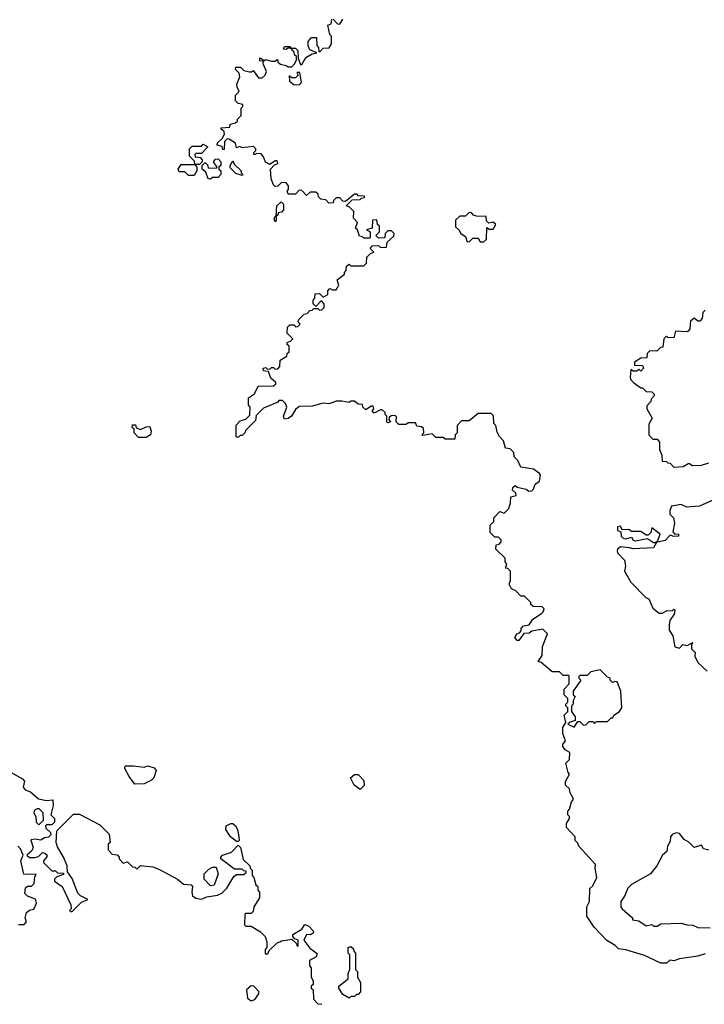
# Model space of a CAD drawing. Extents: x 2604950 to 2749250, y 940531 to 1028284.
# Tile 71 of 220: x 2629441 to 2633150, y 1012167 to 1017505. Entities that reach past the tile are written whole.
import ezdxf

# ---------------------------------------------------------------- set-up
doc = ezdxf.new("R2010")
doc.units = 0

msp = doc.modelspace()

# ---------------------------------------------------------------- linework, layer by layer
at = {"layer": '0CON05XD'}
for points in [[(2632158.3, 1014158.3), (2632145, 1014140), (2632135, 1014140), (2632122.5, 1014155), (2632133.6, 1014176.4), (2632148.3, 1014181.7), (2632157.5, 1014192.5), (2632157.5, 1014205), (2632170.7, 1014219.3), (2632200, 1014225), (2632220, 1014255), (2632267.5, 1014285), (2632277.5, 1014295), (2632281.7, 1014311.7), (2632271.7, 1014321.7), (2632223, 1014323), (2632210, 1014335), (2632210, 1014345), (2632175, 1014380), (2632155, 1014380), (2632129.3, 1014409.3), (2632105, 1014420), (2632092.5, 1014445), (2632100, 1014465), (2632100, 1014515), (2632085, 1014530), (2632071.7, 1014531.7), (2632080, 1014555), (2632070, 1014565), (2632070, 1014585), (2632020, 1014635), (2632021.7, 1014658.3), (2632038.3, 1014661.7), (2632050, 1014675), (2632050, 1014685), (2632035, 1014700), (2632015, 1014700), (2631990, 1014725), (2631990, 1014765), (2632010, 1014785), (2632010, 1014805), (2632041.7, 1014838.3), (2632065, 1014830), (2632090, 1014855), (2632100, 1014885), (2632101.7, 1014918.3), (2632130, 1014925), (2632128.3, 1014938.3), (2632110, 1014955), (2632111.7, 1014968.3), (2632125, 1014980), (2632135, 1014970), (2632185, 1014960), (2632198.3, 1014948.3), (2632215, 1014950), (2632225, 1014960), (2632233.6, 1014986.4), (2632257, 1015003), (2632262.5, 1015035), (2632256.7, 1015045), (2632225, 1015067.5), (2632155, 1015080), (2632140, 1015115), (2632120, 1015135), (2632118.3, 1015158.3), (2632098.3, 1015178.3), (2632071.7, 1015181.7), (2632061.7, 1015221.7), (2632040, 1015245), (2632028.3, 1015268.3), (2632020, 1015305), (2632010, 1015315), (2632007, 1015357), (2631995, 1015370), (2631925, 1015370), (2631875, 1015330), (2631835, 1015330), (2631810, 1015305), (2631810, 1015265), (2631800, 1015255), (2631798.3, 1015231.7), (2631745, 1015230), (2631735, 1015240), (2631695, 1015240), (2631675, 1015260), (2631625, 1015250), (2631620, 1015255), (2631630, 1015265), (2631628.3, 1015288.3), (2631617, 1015297), (2631591.7, 1015301.7), (2631585, 1015320), (2631545, 1015320), (2631535, 1015310), (2631495, 1015310), (2631480, 1015325), (2631481.7, 1015351.7), (2631475, 1015360), (2631453, 1015357), (2631441.7, 1015348.3), (2631440, 1015335), (2631450, 1015325), (2631435, 1015320), (2631430, 1015325), (2631430, 1015355), (2631420, 1015365), (2631420, 1015375), (2631405, 1015390), (2631395, 1015390), (2631361.7, 1015371.7), (2631350, 1015385), (2631360, 1015395), (2631355, 1015410), (2631345, 1015410), (2631315, 1015390), (2631300, 1015405), (2631298.3, 1015418.3), (2631275, 1015420), (2631255, 1015437.5), (2631235, 1015437.5), (2631225, 1015430), (2631185, 1015437.5), (2631155, 1015437.5), (2631141.7, 1015431.7), (2631115, 1015422.5), (2631085, 1015426.7), (2631025, 1015410), (2630955, 1015407.5), (2630935, 1015392.5), (2630912.5, 1015355), (2630895, 1015343.3), (2630875, 1015340), (2630870, 1015355), (2630887.5, 1015405), (2630880, 1015425), (2630865, 1015440), (2630845, 1015440), (2630838.3, 1015431.7), (2630761.7, 1015398.3), (2630721.7, 1015358.3), (2630718.3, 1015331.7), (2630665, 1015280), (2630660, 1015265), (2630645, 1015250), (2630635, 1015250), (2630625, 1015240), (2630613, 1015243), (2630613, 1015307), (2630635, 1015330), (2630665, 1015340), (2630688.3, 1015361.7), (2630690, 1015405), (2630680, 1015415), (2630680, 1015455), (2630713, 1015477), (2630731.7, 1015518.3), (2630815, 1015520), (2630828.3, 1015531.7), (2630828.3, 1015538.3), (2630801.7, 1015561.7), (2630788.3, 1015598.3), (2630761.7, 1015601.7), (2630760, 1015615), (2630775, 1015620), (2630781.7, 1015611.7), (2630795, 1015610), (2630805, 1015620), (2630815, 1015620), (2630825, 1015610), (2630838.3, 1015611.7), (2630850, 1015625), (2630851.7, 1015658.3), (2630888.3, 1015681.7), (2630890, 1015695), (2630900, 1015705), (2630900, 1015735), (2630890, 1015745), (2630890, 1015755), (2630908.3, 1015761.7), (2630920, 1015775), (2630890, 1015805), (2630891.7, 1015838.3), (2630905, 1015850), (2630925, 1015850), (2630935, 1015840), (2630948.3, 1015841.7), (2630960, 1015855), (2630950, 1015865), (2630951.7, 1015878.3), (2630981.7, 1015908.3), (2630998.3, 1015911.7), (2631011.7, 1015928.3), (2631025, 1015930), (2631035, 1015940), (2631055, 1015940), (2631065, 1015930), (2631078.3, 1015931.7), (2631090, 1015945), (2631090, 1015965), (2631078.3, 1015978.3), (2631071.7, 1015978.3), (2631045, 1015950), (2631030, 1015965), (2631030, 1015985), (2631040, 1015995), (2631041.7, 1016018.3), (2631065, 1016020), (2631085, 1016000), (2631110, 1016015), (2631110, 1016035), (2631121.7, 1016048.3), (2631135, 1016040), (2631155, 1016040), (2631170, 1016065), (2631160, 1016095), (2631200, 1016125), (2631200, 1016135), (2631210, 1016145), (2631211.7, 1016168.3), (2631225, 1016180), (2631235, 1016170), (2631305, 1016170), (2631320, 1016185), (2631321.7, 1016218.3), (2631341.7, 1016238.3), (2631360, 1016245), (2631340, 1016265), (2631351.7, 1016278.3), (2631385, 1016280), (2631395, 1016270), (2631428.3, 1016271.7), (2631431.7, 1016298.3), (2631468.3, 1016331.7), (2631470, 1016345), (2631455, 1016360), (2631435, 1016360), (2631420, 1016345), (2631418.3, 1016321.7), (2631385, 1016320), (2631370, 1016335), (2631390, 1016355), (2631390, 1016385), (2631380, 1016395), (2631375, 1016420), (2631351.7, 1016418.3), (2631350, 1016375), (2631320, 1016365), (2631340, 1016355), (2631340, 1016325), (2631335, 1016320), (2631305, 1016320), (2631298.3, 1016328.3), (2631281.7, 1016331.7), (2631270, 1016365), (2631260, 1016375), (2631270, 1016405), (2631248.3, 1016428.3), (2631250, 1016465), (2631225, 1016490), (2631210, 1016495), (2631241.7, 1016528.3), (2631285, 1016530), (2631291.7, 1016538.3), (2631308.3, 1016541.7), (2631308.3, 1016548.3), (2631275, 1016550), (2631268.3, 1016558.3), (2631255, 1016560), (2631205, 1016520), (2631191.7, 1016521.7), (2631175, 1016540), (2631155, 1016540), (2631140, 1016525), (2631138.3, 1016511.7), (2631115, 1016510), (2631098.3, 1016528.3), (2631071.7, 1016531.7), (2631060, 1016545), (2631058.3, 1016558.3), (2631045, 1016570), (2631015, 1016570), (2630995, 1016552.5), (2630968.3, 1016578.3), (2630955, 1016580), (2630935, 1016560), (2630895, 1016560), (2630890, 1016575), (2630897.5, 1016585), (2630897.5, 1016605), (2630885, 1016620), (2630858.3, 1016621.7), (2630838.3, 1016601.7), (2630825, 1016600), (2630815, 1016610), (2630803, 1016643), (2630800, 1016695), (2630821.7, 1016718.3), (2630840, 1016725), (2630835, 1016740), (2630825, 1016740), (2630795, 1016720), (2630771.7, 1016731.7), (2630761.7, 1016761.7), (2630748.3, 1016778.3), (2630725, 1016780), (2630711.7, 1016771.7), (2630710, 1016785), (2630720, 1016795), (2630720, 1016805), (2630707, 1016817), (2630645, 1016810), (2630632.5, 1016817.5), (2630615, 1016810), (2630610, 1016835), (2630575, 1016857.5), (2630565, 1016860), (2630550, 1016845), (2630548.3, 1016801.7), (2630541.7, 1016801.7), (2630538.3, 1016818.3), (2630510, 1016825), (2630511.7, 1016838.3), (2630538.3, 1016861.7), (2630550, 1016885), (2630548.3, 1016898.3), (2630531.7, 1016911.7), (2630531.7, 1016918.3), (2630578.3, 1016921.7), (2630581.7, 1016938.3), (2630610, 1016945), (2630620, 1016955), (2630620, 1016965), (2630640, 1016985), (2630640, 1017025), (2630650, 1017035), (2630650, 1017045), (2630625, 1017050), (2630610, 1017065), (2630610, 1017095), (2630630, 1017115), (2630618.3, 1017138.3), (2630617.5, 1017155), (2630632.5, 1017195), (2630630, 1017215), (2630610, 1017235), (2630611.7, 1017248.3), (2630637, 1017247), (2630655, 1017230), (2630685, 1017222.5), (2630697.5, 1017222.5), (2630705, 1017230), (2630735, 1017190), (2630755, 1017190), (2630770, 1017205), (2630777.5, 1017225), (2630760, 1017265), (2630760, 1017280), (2630741.7, 1017281.7), (2630741.7, 1017298.3), (2630758.3, 1017288.3), (2630760, 1017280), (2630775, 1017290), (2630805, 1017280), (2630825, 1017280), (2630835, 1017290), (2630840, 1017285), (2630840, 1017275), (2630853, 1017263), (2630885, 1017257.5), (2630895, 1017250), (2630915, 1017250), (2630930, 1017265), (2630940, 1017285), (2630940, 1017305), (2630930, 1017315), (2630928.3, 1017328.3), (2630910, 1017350), (2630895, 1017350), (2630885, 1017342.5), (2630870, 1017345), (2630875, 1017360), (2630905, 1017360), (2630910, 1017350), (2630935, 1017350), (2630948.3, 1017338.3), (2630950, 1017295), (2630961.7, 1017261.7), (2630968.3, 1017261.7), (2630990.7, 1017299.3), (2631025, 1017320), (2631050, 1017325), (2631011.7, 1017341.7), (2631003, 1017363), (2631003, 1017387), (2631021.7, 1017408.3), (2631048.3, 1017408.3), (2631050, 1017365), (2631060, 1017355), (2631061.7, 1017331.7), (2631068.3, 1017331.7), (2631085, 1017350), (2631117, 1017353), (2631130, 1017375), (2631130, 1017415), (2631120, 1017425), (2631110, 1017475), (2631128.3, 1017481.7), (2631131.7, 1017508.3)], [(2631138.3, 1017508.3), (2631161.7, 1017481.7), (2631175, 1017480), (2631191.7, 1017508.3)], [(2630955, 1017152.5), (2630967.5, 1017165), (2630958.3, 1017218.3), (2630941.7, 1017218.3), (2630950, 1017205), (2630935, 1017190), (2630915, 1017190), (2630900, 1017200), (2630901.7, 1017171.7), (2630925, 1017153.3), (2630955, 1017152.5)], [(2630385, 1016660), (2630355, 1016660), (2630335, 1016680), (2630305, 1016680), (2630300, 1016695), (2630315, 1016720), (2630390, 1016720), (2630388.3, 1016738.3), (2630360, 1016765), (2630360, 1016805), (2630375, 1016820), (2630425, 1016820), (2630435, 1016830), (2630460, 1016815), (2630425, 1016780), (2630395, 1016780), (2630390, 1016775), (2630391.7, 1016761.7), (2630418.3, 1016758.3), (2630430, 1016745), (2630430, 1016735), (2630415, 1016720), (2630390, 1016720), (2630400, 1016705), (2630400, 1016685), (2630385, 1016660)], [(2630475, 1016640), (2630461.7, 1016641.7), (2630448.3, 1016678.3), (2630430, 1016695), (2630430, 1016715), (2630445, 1016730), (2630458.3, 1016718.3), (2630461.7, 1016701.7), (2630505, 1016700), (2630510, 1016705), (2630490, 1016735), (2630501.7, 1016748.3), (2630515, 1016750), (2630530, 1016735), (2630530, 1016715), (2630520, 1016705), (2630520, 1016695), (2630530, 1016685), (2630530, 1016665), (2630515, 1016650), (2630485, 1016650), (2630475, 1016640)], [(2630645, 1016660), (2630611.7, 1016671.7), (2630581.7, 1016701.7), (2630580, 1016715), (2630595, 1016740), (2630601.7, 1016721.7), (2630638.3, 1016688.3), (2630640, 1016675), (2630650, 1016665), (2630645, 1016660)], [(2630825, 1016410), (2630820, 1016425), (2630825, 1016440), (2630830, 1016440), (2630833.6, 1016496.4), (2630857.5, 1016517.5), (2630870, 1016505), (2630870, 1016475), (2630858.3, 1016461.7), (2630841.7, 1016458.3), (2630840, 1016445), (2630830, 1016440), (2630830, 1016415), (2630825, 1016410)], [(2631955, 1016300), (2631970, 1016315), (2631971.7, 1016378.3), (2631985, 1016370), (2632005, 1016370), (2632020, 1016395), (2632005, 1016407.5), (2631982.5, 1016402.5), (2631970, 1016415), (2631968.3, 1016438.3), (2631915, 1016440), (2631900, 1016445), (2631888.3, 1016458.3), (2631875, 1016460), (2631855, 1016440), (2631825, 1016440), (2631801.7, 1016418.3), (2631801.7, 1016381.7), (2631820, 1016365), (2631830, 1016345), (2631855, 1016330), (2631865, 1016300), (2631878.3, 1016301.7), (2631895, 1016320), (2631925, 1016320), (2631935, 1016300), (2631955, 1016300)], [(2633155, 1015930), (2633141.7, 1015918.3), (2633137.5, 1015885), (2633125, 1015870), (2633115, 1015870), (2633095, 1015887.5), (2633075, 1015870), (2633071.7, 1015828.3), (2633063, 1015817), (2633055, 1015812.5), (2632993, 1015817), (2632985, 1015780), (2632952.5, 1015782.5), (2632945, 1015790), (2632930, 1015775), (2632925, 1015730), (2632913, 1015727), (2632891.7, 1015708.3), (2632855, 1015710), (2632840, 1015695), (2632838.3, 1015671.7), (2632805, 1015670), (2632771.7, 1015648.3), (2632771.7, 1015631.7), (2632815, 1015630), (2632820, 1015615), (2632805, 1015600), (2632795, 1015610), (2632785, 1015600), (2632765, 1015600), (2632751.7, 1015608.3), (2632747.5, 1015565), (2632751.7, 1015551.7), (2632767, 1015537), (2632805, 1015510), (2632815, 1015510), (2632835, 1015490), (2632865, 1015487.5), (2632877.5, 1015475), (2632877.5, 1015465), (2632861.7, 1015448.3), (2632860, 1015435), (2632838.3, 1015411.7), (2632837.5, 1015395), (2632867.5, 1015345), (2632848.3, 1015311.7), (2632850, 1015255), (2632871.7, 1015231.7), (2632895, 1015230), (2632907.5, 1015215), (2632907.5, 1015175), (2632920, 1015145), (2632921.7, 1015111.7), (2632945, 1015110), (2632951.7, 1015101.7), (2632965, 1015100), (2632985, 1015080), (2633035, 1015082.5), (2633065, 1015100), (2633085, 1015087.5), (2633135, 1015090), (2633175, 1015102.5)], [(2630125, 1015240), (2630085, 1015240), (2630060, 1015265), (2630060, 1015285), (2630050, 1015295), (2630051.7, 1015308.3), (2630068.3, 1015308.3), (2630071.7, 1015291.7), (2630095, 1015282.5), (2630125, 1015297.5), (2630145, 1015300), (2630152.5, 1015275), (2630150, 1015255), (2630125, 1015240)], [(2633195, 1014900), (2633123, 1014867), (2633055, 1014862.5), (2633025, 1014877.5), (2632971.7, 1014868.3), (2632962.5, 1014845), (2632962.5, 1014825), (2632982.5, 1014805), (2632987.5, 1014775), (2632978.3, 1014728.3), (2632988.3, 1014718.3), (2633010, 1014715), (2633010, 1014705), (2632985, 1014702.5), (2632965, 1014710), (2632938.3, 1014681.7), (2632890, 1014670), (2632875, 1014642.5), (2632765, 1014636.7), (2632745, 1014641.2), (2632695, 1014648), (2632680, 1014635), (2632677.5, 1014625), (2632680, 1014615), (2632716.7, 1014575), (2632722.5, 1014545), (2632717.5, 1014515), (2632752.5, 1014455), (2632835, 1014370), (2632850, 1014365), (2632870, 1014315), (2632905, 1014287.5), (2632921.7, 1014288.3), (2632948.3, 1014301.7), (2632975, 1014300), (2632985, 1014310), (2632990, 1014305), (2632987, 1014283), (2632963, 1014247), (2632960, 1014225), (2632960, 1014195), (2632980, 1014165), (2632990, 1014105), (2633015, 1014097.5), (2633033, 1014117), (2633057.5, 1014112.5), (2633088.3, 1014128.3), (2633080, 1014120), (2633080, 1014095), (2633100, 1014075), (2633097.5, 1014055), (2633115, 1014020), (2633165, 1013972.5)], [(2632885, 1014670), (2632898.3, 1014681.7), (2632910, 1014715), (2632865, 1014750), (2632860, 1014725), (2632845, 1014710), (2632835, 1014710), (2632805, 1014730), (2632755, 1014730), (2632741.7, 1014741.7), (2632705, 1014740), (2632695, 1014760), (2632680, 1014755), (2632680, 1014735), (2632698.3, 1014728.3), (2632700, 1014705), (2632710, 1014695), (2632725, 1014691.2), (2632755, 1014700), (2632764.1, 1014684.1), (2632775, 1014680), (2632841.7, 1014691.7), (2632875, 1014670), (2632885, 1014670)], [(2633155, 1012440), (2633115, 1012427.5), (2633015, 1012413.3), (2632985, 1012402.5), (2632963, 1012407), (2632945, 1012390), (2632915, 1012390), (2632825, 1012431.2), (2632725, 1012462.5), (2632685, 1012467.5), (2632667.5, 1012485), (2632622.3, 1012512.3), (2632553.3, 1012585), (2632513.3, 1012645), (2632512.5, 1012695), (2632527.5, 1012725), (2632530, 1012795), (2632545, 1012810), (2632567.5, 1012855), (2632557.5, 1012905), (2632560, 1012925), (2632470, 1013025), (2632465, 1013040), (2632450, 1013055), (2632450, 1013075), (2632402.5, 1013125), (2632403, 1013147), (2632420, 1013175), (2632420, 1013185), (2632410, 1013195), (2632410, 1013215), (2632420, 1013225), (2632430, 1013265), (2632440, 1013275), (2632440, 1013285), (2632423, 1013313), (2632420, 1013335), (2632397.5, 1013355), (2632397.5, 1013375), (2632420, 1013415), (2632413, 1013423), (2632400, 1013475), (2632420, 1013495), (2632421.7, 1013531.7), (2632395, 1013547.5), (2632383.3, 1013565), (2632384, 1013576), (2632397.5, 1013595), (2632382.5, 1013635), (2632382.5, 1013667.5), (2632400, 1013695), (2632390, 1013735), (2632410, 1013755), (2632410, 1013775), (2632400, 1013785), (2632400, 1013795), (2632410, 1013805), (2632410, 1013825), (2632390, 1013845), (2632390, 1013875), (2632417.5, 1013905), (2632417.5, 1013945), (2632415, 1013950), (2632385, 1013950), (2632365, 1013970), (2632325, 1013970), (2632265, 1014020), (2632250, 1014025), (2632271.7, 1014058.3), (2632273.6, 1014106.4), (2632300, 1014175), (2632275, 1014200), (2632215, 1014190), (2632201.7, 1014178.3), (2632172.5, 1014177.5), (2632158.3, 1014158.3)], [(2632445, 1013670), (2632465, 1013700), (2632475, 1013700), (2632495, 1013680), (2632508.3, 1013681.7), (2632525, 1013700), (2632545, 1013700), (2632555, 1013690), (2632565, 1013700), (2632625, 1013700), (2632645, 1013720), (2632655, 1013720), (2632660, 1013735), (2632690, 1013755), (2632702.5, 1013775), (2632697.5, 1013865), (2632677.5, 1013915), (2632665, 1013917.5), (2632651.7, 1013911.7), (2632640, 1013925), (2632640, 1013935), (2632625, 1013940), (2632585, 1013980), (2632535, 1013970), (2632515, 1013950), (2632475, 1013950), (2632470, 1013945), (2632470, 1013935), (2632480, 1013925), (2632440, 1013865), (2632440, 1013845), (2632450, 1013835), (2632440, 1013815), (2632440, 1013795), (2632430, 1013785), (2632430, 1013755), (2632450, 1013725), (2632450, 1013705), (2632423, 1013697), (2632410, 1013685), (2632445, 1013670)], [(2630065, 1013360), (2630033, 1013403), (2630010, 1013445), (2630010, 1013455), (2630015, 1013460), (2630055, 1013460), (2630115, 1013452.5), (2630135, 1013460), (2630168.3, 1013448.3), (2630180, 1013435), (2630167.5, 1013395), (2630155, 1013382.5), (2630115, 1013362.5), (2630065, 1013360)], [(2629394.1, 1013424.1), (2629455, 1013390), (2629467, 1013377), (2629460, 1013345), (2629470.7, 1013330.7), (2629498.3, 1013318.3), (2629541.7, 1013281.7), (2629585, 1013272.5), (2629620, 1013275), (2629622.5, 1013245), (2629610, 1013195), (2629630, 1013175), (2629630, 1013155), (2629615, 1013140), (2629585, 1013140), (2629580, 1013135), (2629581.7, 1013121.7), (2629608.3, 1013098.3), (2629610, 1013085), (2629597, 1013073), (2629575, 1013070), (2629555, 1013057.5), (2629525, 1013062.5), (2629501.7, 1013058.3), (2629513.3, 1013015), (2629505, 1012997.5), (2629480, 1012975), (2629493, 1012963), (2629523, 1012963), (2629542.5, 1012967.5), (2629565, 1012990), (2629577, 1012987), (2629587, 1012977), (2629587, 1012967), (2629570, 1012945), (2629570, 1012935), (2629615, 1012890), (2629635, 1012890), (2629645, 1012880), (2629678.3, 1012878.3), (2629678.3, 1012871.7), (2629641.7, 1012858.3), (2629630, 1012845), (2629630, 1012835), (2629670, 1012805), (2629717, 1012707), (2629720, 1012685), (2629710, 1012675), (2629715, 1012670), (2629725, 1012670), (2629775, 1012720), (2629810, 1012735), (2629770, 1012755), (2629755, 1012770), (2629725, 1012850), (2629700, 1012885), (2629697, 1012917), (2629677.5, 1012965), (2629645, 1013020), (2629637.5, 1013045), (2629641.7, 1013108.3), (2629731.7, 1013198.3), (2629765, 1013197.5), (2629875, 1013140), (2629925, 1013090), (2629930, 1013045), (2629920, 1013035), (2629920, 1013005), (2629941.7, 1012981.7), (2629968.3, 1012978.3), (2629980, 1012965), (2629980, 1012955), (2630001.7, 1012931.7), (2630025, 1012940), (2630051.7, 1012911.7), (2630065, 1012910), (2630075, 1012900), (2630095, 1012920), (2630161.7, 1012911.7), (2630195, 1012900), (2630296.1, 1012846.1), (2630328.3, 1012818.3), (2630370, 1012815), (2630377.5, 1012805), (2630372.5, 1012775), (2630377.5, 1012755), (2630395, 1012742.5), (2630425, 1012736.7), (2630455, 1012750), (2630511.7, 1012758.3), (2630535, 1012770), (2630563, 1012797), (2630600.7, 1012859.3), (2630615, 1012870), (2630655, 1012870), (2630668.3, 1012881.7), (2630668.3, 1012888.3), (2630655, 1012890), (2630645, 1012900), (2630605, 1012900), (2630530, 1012955), (2630530, 1012965), (2630540, 1012975), (2630588.3, 1012991.7), (2630625, 1013030), (2630637, 1013017), (2630651.7, 1012951.7), (2630688.3, 1012918.3), (2630690, 1012905), (2630700, 1012895), (2630700, 1012865), (2630710, 1012855), (2630720, 1012815), (2630730, 1012805), (2630730, 1012785), (2630740, 1012775), (2630740, 1012745), (2630710, 1012695), (2630705, 1012670), (2630695, 1012660), (2630665, 1012660), (2630660, 1012655), (2630658.3, 1012598.3), (2630665, 1012590), (2630695, 1012590), (2630745, 1012560), (2630770, 1012535), (2630780, 1012505), (2630780, 1012475), (2630770, 1012465), (2630770, 1012440), (2630785, 1012440), (2630791.7, 1012458.3), (2630835, 1012500), (2630850, 1012505)], [(2631285, 1013332.5), (2631252.5, 1013355), (2631232.5, 1013395), (2631255, 1013413.3), (2631275, 1013413.3), (2631305, 1013380), (2631307, 1013353), (2631285, 1013332.5)], [(2629545, 1013140), (2629570, 1013165), (2629567.5, 1013205), (2629546.1, 1013226.1), (2629535, 1013227.5), (2629520.7, 1013219.3), (2629517.5, 1013205), (2629527.5, 1013185), (2629530, 1013155), (2629545, 1013140)], [(2630625, 1013050), (2630615, 1013050), (2630582.5, 1013075), (2630557.5, 1013115), (2630560, 1013135), (2630585, 1013146.7), (2630595, 1013146.7), (2630610, 1013135), (2630620, 1013115), (2630627.5, 1013075), (2630630, 1013055), (2630625, 1013050)], [(2633175, 1013002.5), (2633145, 1013010), (2633135, 1013030), (2633095, 1013017.5), (2633065, 1013046.7), (2633040.7, 1013060.7), (2633015, 1013092.5), (2632997, 1013097), (2632975, 1013087.5), (2632966.7, 1013075), (2632965, 1013050), (2632950, 1013025), (2632946.7, 1012995), (2632922.5, 1012975), (2632893, 1012917), (2632857.5, 1012875), (2632755, 1012816.7), (2632735, 1012797.5), (2632717, 1012753), (2632697.5, 1012725), (2632697.5, 1012695), (2632703.9, 1012683.9), (2632760, 1012635), (2632760, 1012625), (2632795, 1012620), (2632835, 1012592.5), (2632865, 1012600), (2632875, 1012590), (2632895, 1012590), (2632915, 1012602.5), (2633025, 1012607.5), (2633055, 1012597.5), (2633087, 1012597), (2633115, 1012583.3), (2633181.7, 1012581.7)], [(2629435, 1012600), (2629465, 1012600), (2629477.5, 1012615), (2629470, 1012635), (2629477.5, 1012665), (2629493, 1012677), (2629516.4, 1012683.6), (2629532.5, 1012715), (2629526.4, 1012736.4), (2629483, 1012753), (2629468.3, 1012768.3), (2629471.7, 1012798.3), (2629483.3, 1012806.7), (2629505, 1012807.5), (2629518.3, 1012821.7), (2629522.5, 1012857.5), (2629530, 1012870), (2629463.3, 1012873.3), (2629447.5, 1012945), (2629460, 1012975), (2629445, 1013010), (2629430, 1013025)], [(2630475, 1012810), (2630440, 1012845), (2630440, 1012875), (2630465, 1012900), (2630485, 1012910), (2630505, 1012910), (2630516.7, 1012875), (2630495, 1012812.5), (2630475, 1012810)], [(2630850, 1012505), (2630858.3, 1012511.7), (2630915, 1012520), (2630938.3, 1012498.3), (2630945, 1012480), (2630950, 1012485), (2630950, 1012515), (2630931.7, 1012521.7), (2630920, 1012535), (2630920, 1012545), (2630970, 1012575), (2630985, 1012600), (2631005, 1012592.5), (2631030, 1012565), (2631032.5, 1012555), (2631017, 1012543), (2630993.6, 1012546.4), (2630980, 1012515), (2631012.3, 1012472.3), (2631051.7, 1012441.7), (2631046.4, 1012423.6), (2631010, 1012405), (2631010, 1012375), (2631020, 1012365), (2631020, 1012315), (2631030, 1012295), (2631030, 1012275), (2631020, 1012265), (2631020, 1012255), (2631030, 1012245), (2631032.5, 1012195), (2631055, 1012170), (2631077, 1012167)], [(2631225, 1012200), (2631190.7, 1012220.7), (2631170, 1012255), (2631170, 1012265), (2631220, 1012305), (2631220, 1012335), (2631230, 1012355), (2631230, 1012435), (2631220, 1012445), (2631220, 1012475), (2631235, 1012480), (2631248.3, 1012468.3), (2631250, 1012455), (2631260, 1012445), (2631260, 1012355), (2631270, 1012345), (2631270, 1012315), (2631287.5, 1012285), (2631287.5, 1012235), (2631275, 1012220), (2631265, 1012220), (2631255, 1012210), (2631235, 1012210), (2631225, 1012200)], [(2630695, 1012186.7), (2630715, 1012192.5), (2630737, 1012223), (2630737, 1012237), (2630710, 1012265), (2630695, 1012267.5), (2630670, 1012245), (2630675, 1012200), (2630695, 1012186.7)]]:
    msp.add_lwpolyline(points, dxfattribs=at)

doc.saveas('drawing.dxf')
